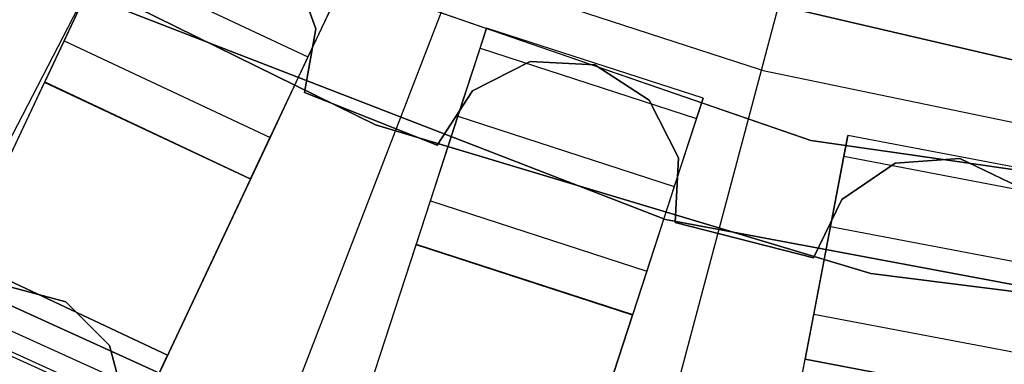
# Model space of a CAD drawing. Extents: x 0 to 27.3, y 0 to 27.3.
# Tile 20 of 117: x 12.331 to 13.196, y 10.858 to 11.161. Entities that reach past the tile are written whole.
import ezdxf

# ---------------------------------------------------------------- set-up
doc = ezdxf.new("R2010")
doc.units = 0
doc.header["$LTSCALE"] = 2.54
doc.layers.get('0').update_dxf_attribs({"color": 13, "linetype": 'CONTINUOUS'})

# ---------------------------------------------------------------- blocks, each defined once
blk = doc.blocks.new('SPUMPKIN_S_PM_STL_1')
at = {"color": 0}
for p, q in [((19.02636, 11.25804, 223.16753), (19.29205, 12.25758, 223.0262)), ((19.02636, 11.25804, 223.16753), (19.29205, 12.25758, 223.0262)), ((18.03279, 10.55199, 223.37859), (18.50167, 11.46043, 223.16753)), ((18.03279, 10.55199, 223.37859), (18.50167, 11.46043, 223.16753)), ((18.48145, 11.42853, 90.62087), (18.3963, 11.24756, 90.62087)), ((18.48145, 11.42853, 90.62087), (18.3963, 11.24756, 90.62087)), ((18.27921, 11.41068, 34.09554), (18.68708, 11.20994, 34.09554)), ((18.68708, 11.20994, 34.19554), (18.27921, 11.41068, 34.19554)), ((18.68708, 11.20994, 34.19554), (18.27921, 11.41068, 34.19554)), ((18.27921, 11.41068, 34.09554), (18.68708, 11.20994, 34.09554)), ((18.41335, 11.28379, 90.12559), (18.44671, 11.3547, 90.16036)), ((18.41335, 11.28379, 90.12559), (18.44671, 11.3547, 90.16036)), ((18.44671, 11.3547, 90.16036), (18.62768, 11.26955, 90.16036)), ((18.44671, 11.3547, 90.16036), (18.62768, 11.26955, 90.16036)), ((19.06971, 11.19616, 34.59554), (18.59362, 11.36094, 34.59554)), ((18.59362, 11.36094, 26.09554), (19.06971, 11.19616, 26.09554)), ((18.59362, 11.36094, 26.09554), (19.06971, 11.19616, 26.09554)), ((19.06971, 11.19616, 34.59554), (18.59362, 11.36094, 34.59554)), ((18.63454, 11.2942, 90.57087), (18.61525, 11.34776, 90.57087)), ((18.61525, 11.34776, 90.37087), (18.63454, 11.2942, 90.37087)), ((18.61525, 11.34776, 90.37087), (18.63454, 11.2942, 90.37087)), ((18.63454, 11.2942, 90.57087), (18.61525, 11.34776, 90.57087)), ((18.75853, 11.34501, 223.16753), (18.39062, 10.39121, 223.37859)), ((18.75853, 11.34501, 223.16753), (18.39062, 10.39121, 223.37859)), ((18.57726, 11.1624, 90.62087), (18.66242, 11.34337, 90.62087)), ((18.57726, 11.1624, 90.62087), (18.66242, 11.34337, 90.62087)), ((19.02636, 11.25804, 223.16753), (18.75853, 11.34501, 223.16753)), ((19.02636, 11.25804, 223.16753), (18.75853, 11.34501, 223.16753)), ((18.9213, 11.34306, 27.39541), (19.3033, 11.25367, 27.39541)), ((19.3033, 11.25367, 28.39541), (18.9213, 11.34306, 28.39541)), ((18.9213, 11.34306, 27.39541), (19.3033, 11.25367, 27.39541)), ((19.3033, 11.25367, 28.39541), (18.9213, 11.34306, 28.39541)), ((18.65451, 11.32657, 90.23738), (18.62768, 11.26955, 90.16036)), ((18.65451, 11.32657, 90.23738), (18.62768, 11.26955, 90.16036)), ((18.46869, 11.30976, 34.59554), (18.9419, 11.12644, 34.59554)), ((18.9419, 11.12644, 26.09554), (18.46869, 11.30976, 26.09554)), ((18.46869, 11.30976, 34.59554), (18.9419, 11.12644, 34.59554)), ((18.9419, 11.12644, 26.09554), (18.46869, 11.30976, 26.09554)), ((18.62447, 11.23817, 90.57087), (18.63454, 11.2942, 90.57087)), ((18.63454, 11.2942, 90.37087), (18.62447, 11.23817, 90.37087)), ((18.63454, 11.2942, 90.37087), (18.62447, 11.23817, 90.37087)), ((18.62447, 11.23817, 90.57087), (18.63454, 11.2942, 90.57087)), ((18.63454, 11.2942, 90.57087), (18.63454, 11.2942, 90.37087)), ((18.63454, 11.2942, 90.57087), (18.63454, 11.2942, 90.37087)), ((18.78466, 11.29497, 90.62087), (18.72286, 11.10476, 90.62087)), ((18.78466, 11.29497, 90.62087), (18.72286, 11.10476, 90.62087)), ((18.77893, 11.27731, 90.23738), (18.78466, 11.29497, 90.32154)), ((18.77893, 11.27731, 90.23738), (18.78466, 11.29497, 90.32154)), ((18.97488, 11.23316, 90.62087), (18.78466, 11.29497, 90.62087)), ((18.97488, 11.23316, 90.32154), (18.78466, 11.29497, 90.32154)), ((18.78466, 11.29497, 90.32154), (18.78466, 11.29497, 90.62087)), ((18.97488, 11.23316, 90.62087), (18.78466, 11.29497, 90.62087)), ((18.78466, 11.29497, 90.32154), (18.78466, 11.29497, 90.62087)), ((18.97488, 11.23316, 90.32154), (18.78466, 11.29497, 90.32154)), ((17.35293, 9.03029, 89.41544), (18.41335, 11.28379, 90.12559)), ((17.35293, 9.03029, 89.41544), (18.41335, 11.28379, 90.12559)), ((18.41335, 11.28379, 90.12559), (18.59431, 11.19864, 90.12559)), ((18.41335, 11.28379, 90.12559), (18.59431, 11.19864, 90.12559)), ((18.75945, 11.21738, 90.16036), (18.77893, 11.27731, 90.23738)), ((18.75945, 11.21738, 90.16036), (18.77893, 11.27731, 90.23738)), ((18.77893, 11.27731, 90.23738), (18.96914, 11.21551, 90.23738)), ((18.77893, 11.27731, 90.23738), (18.96914, 11.21551, 90.23738)), ((18.62768, 11.26955, 90.16036), (18.59431, 11.19864, 90.12559)), ((18.62768, 11.26955, 90.16036), (18.59431, 11.19864, 90.12559)), ((18.82293, 11.26557, 90.57087), (18.77221, 11.23972, 90.57087)), ((18.77221, 11.23972, 90.37087), (18.82293, 11.26557, 90.37087)), ((18.77221, 11.23972, 90.37087), (18.82293, 11.26557, 90.37087)), ((18.82293, 11.26557, 90.57087), (18.77221, 11.23972, 90.57087)), ((18.87978, 11.2626, 90.57087), (18.82293, 11.26557, 90.57087)), ((18.82293, 11.26557, 90.57087), (18.82293, 11.26557, 90.37087)), ((18.82293, 11.26557, 90.37087), (18.87978, 11.2626, 90.37087)), ((18.82293, 11.26557, 90.57087), (18.82293, 11.26557, 90.37087)), ((18.82293, 11.26557, 90.37087), (18.87978, 11.2626, 90.37087)), ((18.87978, 11.2626, 90.57087), (18.82293, 11.26557, 90.57087)), ((18.92753, 11.23161, 90.57087), (18.87978, 11.2626, 90.57087)), ((18.87978, 11.2626, 90.57087), (18.87978, 11.2626, 90.37087)), ((18.87978, 11.2626, 90.37087), (18.92753, 11.23161, 90.37087)), ((18.87978, 11.2626, 90.57087), (18.87978, 11.2626, 90.37087)), ((18.87978, 11.2626, 90.37087), (18.92753, 11.23161, 90.37087)), ((18.92753, 11.23161, 90.57087), (18.87978, 11.2626, 90.57087)), ((18.76373, 10.27005, 223.37859), (19.02636, 11.25804, 223.16753)), ((18.76373, 10.27005, 223.37859), (19.02636, 11.25804, 223.16753)), ((19.02636, 11.25804, 223.16753), (19.30202, 11.20054, 223.16753)), ((19.02636, 11.25804, 223.16753), (19.30202, 11.20054, 223.16753)), ((17.32933, 8.98014, 89.60809), (18.39606, 11.24706, 90.32142)), ((17.32933, 8.98014, 89.60809), (18.39606, 11.24706, 90.32142)), ((18.39606, 11.24706, 90.32142), (18.3963, 11.24756, 90.62087)), ((18.39606, 11.24706, 90.32142), (18.3963, 11.24756, 90.62087)), ((18.57704, 11.16194, 90.32142), (18.39606, 11.24706, 90.32142)), ((18.57704, 11.16194, 90.32142), (18.39606, 11.24706, 90.32142)), ((18.3963, 11.24756, 90.62087), (18.57726, 11.1624, 90.62087)), ((18.3963, 11.24756, 90.62087), (18.57726, 11.1624, 90.62087)), ((18.74121, 11.19197, 90.57087), (18.62447, 11.23817, 90.57087)), ((18.62447, 11.23817, 90.57087), (18.62447, 11.23817, 90.37087)), ((18.62447, 11.23817, 90.37087), (18.74121, 11.19197, 90.37087)), ((18.62447, 11.23817, 90.57087), (18.62447, 11.23817, 90.37087)), ((18.62447, 11.23817, 90.37087), (18.74121, 11.19197, 90.37087)), ((18.74121, 11.19197, 90.57087), (18.62447, 11.23817, 90.57087)), ((18.77221, 11.23972, 90.57087), (18.74121, 11.19197, 90.57087)), ((18.74121, 11.19197, 90.37087), (18.77221, 11.23972, 90.37087)), ((18.74121, 11.19197, 90.37087), (18.77221, 11.23972, 90.37087)), ((18.77221, 11.23972, 90.57087), (18.74121, 11.19197, 90.57087)), ((18.77221, 11.23972, 90.57087), (18.77221, 11.23972, 90.37087)), ((18.77221, 11.23972, 90.57087), (18.77221, 11.23972, 90.37087)), ((18.91307, 11.04295, 90.62087), (18.97488, 11.23316, 90.62087)), ((18.91307, 11.04295, 90.62087), (18.97488, 11.23316, 90.62087)), ((18.95339, 11.18089, 90.57087), (18.92753, 11.23161, 90.57087)), ((18.92753, 11.23161, 90.57087), (18.92753, 11.23161, 90.37087)), ((18.92753, 11.23161, 90.37087), (18.95339, 11.18089, 90.37087)), ((18.92753, 11.23161, 90.57087), (18.92753, 11.23161, 90.37087)), ((18.92753, 11.23161, 90.37087), (18.95339, 11.18089, 90.37087)), ((18.95339, 11.18089, 90.57087), (18.92753, 11.23161, 90.57087)), ((18.97488, 11.23316, 90.32154), (18.96914, 11.21551, 90.23738)), ((18.97488, 11.23316, 90.32154), (18.96914, 11.21551, 90.23738)), ((18.97488, 11.23316, 90.62087), (18.97488, 11.23316, 90.32154)), ((18.97488, 11.23316, 90.62087), (18.97488, 11.23316, 90.32154)), ((18.73524, 11.14284, 90.12559), (18.75945, 11.21738, 90.16036)), ((18.73524, 11.14284, 90.12559), (18.75945, 11.21738, 90.16036)), ((18.75945, 11.21738, 90.16036), (18.94966, 11.15557, 90.16036)), ((18.75945, 11.21738, 90.16036), (18.94966, 11.15557, 90.16036)), ((18.68708, 11.20994, 34.09554), (19.12244, 11.07906, 34.09554)), ((19.12244, 11.07906, 34.19554), (18.68708, 11.20994, 34.19554)), ((18.68708, 11.20994, 34.19554), (18.68708, 11.20994, 34.09554)), ((18.68708, 11.20994, 34.19554), (18.68708, 11.20994, 34.09554)), ((19.12244, 11.07906, 34.19554), (18.68708, 11.20994, 34.19554)), ((18.68708, 11.20994, 34.09554), (19.12244, 11.07906, 34.09554)), ((18.96914, 11.21551, 90.23738), (18.94966, 11.15557, 90.16036)), ((18.96914, 11.21551, 90.23738), (18.94966, 11.15557, 90.16036)), ((18.59431, 11.19864, 90.12559), (17.53389, 8.94514, 89.41544)), ((18.59431, 11.19864, 90.12559), (17.53389, 8.94514, 89.41544)), ((19.10223, 11.20047, 90.62087), (19.06475, 11.00401, 90.62087)), ((19.10223, 11.20047, 90.62087), (19.06475, 11.00401, 90.62087)), ((19.09875, 11.18223, 90.23738), (19.10223, 11.20047, 90.32154)), ((19.09875, 11.18223, 90.23738), (19.10223, 11.20047, 90.32154)), ((19.29868, 11.16299, 90.62087), (19.10223, 11.20047, 90.62087)), ((19.29868, 11.16299, 90.32154), (19.10223, 11.20047, 90.32154)), ((19.10223, 11.20047, 90.32154), (19.10223, 11.20047, 90.62087)), ((19.29868, 11.16299, 90.62087), (19.10223, 11.20047, 90.62087)), ((19.10223, 11.20047, 90.32154), (19.10223, 11.20047, 90.62087)), ((19.29868, 11.16299, 90.32154), (19.10223, 11.20047, 90.32154)), ((18.74121, 11.19197, 90.57087), (18.74121, 11.19197, 90.37087)), ((18.74121, 11.19197, 90.57087), (18.74121, 11.19197, 90.37087)), ((19.56838, 11.12447, 34.59554), (19.06971, 11.19616, 34.59554)), ((19.06971, 11.19616, 26.09554), (19.56838, 11.12447, 26.09554)), ((19.06971, 11.19616, 26.09554), (19.56838, 11.12447, 26.09554)), ((19.06971, 11.19616, 26.09554), (19.06971, 11.19616, 34.59554)), ((19.56838, 11.12447, 34.59554), (19.06971, 11.19616, 34.59554)), ((19.06971, 11.19616, 26.09554), (19.06971, 11.19616, 34.59554)), ((19.08694, 11.12033, 90.16036), (19.09875, 11.18223, 90.23738)), ((19.08694, 11.12033, 90.16036), (19.09875, 11.18223, 90.23738)), ((19.09875, 11.18223, 90.23738), (19.2952, 11.14475, 90.23738)), ((19.09875, 11.18223, 90.23738), (19.2952, 11.14475, 90.23738)), ((18.95042, 11.12403, 90.57087), (18.95339, 11.18089, 90.57087)), ((18.95339, 11.18089, 90.37087), (18.95042, 11.12403, 90.37087)), ((18.95339, 11.18089, 90.37087), (18.95042, 11.12403, 90.37087)), ((18.95042, 11.12403, 90.57087), (18.95339, 11.18089, 90.57087)), ((18.95339, 11.18089, 90.57087), (18.95339, 11.18089, 90.37087)), ((18.95339, 11.18089, 90.57087), (18.95339, 11.18089, 90.37087)), ((19.14388, 11.1761, 90.57087), (19.0968, 11.14409, 90.57087)), ((19.0968, 11.14409, 90.37087), (19.14388, 11.1761, 90.37087)), ((19.0968, 11.14409, 90.37087), (19.14388, 11.1761, 90.37087)), ((19.14388, 11.1761, 90.57087), (19.0968, 11.14409, 90.57087)), ((19.20065, 11.18028, 90.57087), (19.14388, 11.1761, 90.57087)), ((19.14388, 11.1761, 90.37087), (19.20065, 11.18028, 90.37087)), ((19.14388, 11.1761, 90.37087), (19.20065, 11.18028, 90.37087)), ((19.20065, 11.18028, 90.57087), (19.14388, 11.1761, 90.57087)), ((19.14388, 11.1761, 90.57087), (19.14388, 11.1761, 90.37087)), ((19.14388, 11.1761, 90.57087), (19.14388, 11.1761, 90.37087)), ((19.25191, 11.15551, 90.57087), (19.20065, 11.18028, 90.57087)), ((19.20065, 11.18028, 90.57087), (19.20065, 11.18028, 90.37087)), ((19.20065, 11.18028, 90.37087), (19.25191, 11.15551, 90.37087)), ((19.20065, 11.18028, 90.57087), (19.20065, 11.18028, 90.37087)), ((19.20065, 11.18028, 90.37087), (19.25191, 11.15551, 90.37087)), ((19.25191, 11.15551, 90.57087), (19.20065, 11.18028, 90.57087)), ((17.51029, 8.89498, 89.60809), (18.57704, 11.16194, 90.32142)), ((17.51029, 8.89498, 89.60809), (18.57704, 11.16194, 90.32142)), ((18.57704, 11.16194, 90.32142), (18.57726, 11.1624, 90.62087)), ((18.57704, 11.16194, 90.32142), (18.57726, 11.1624, 90.62087)), ((18.94966, 11.15557, 90.16036), (18.92545, 11.08104, 90.12559)), ((18.94966, 11.15557, 90.16036), (18.92545, 11.08104, 90.12559)), ((17.96565, 8.77431, 89.41548), (18.73524, 11.14284, 90.12559)), ((17.96565, 8.77431, 89.41548), (18.73524, 11.14284, 90.12559)), ((18.73524, 11.14284, 90.12559), (18.92545, 11.08104, 90.12559)), ((18.73524, 11.14284, 90.12559), (18.92545, 11.08104, 90.12559)), ((19.0968, 11.14409, 90.57087), (19.07203, 11.09283, 90.57087)), ((19.07203, 11.09283, 90.37087), (19.0968, 11.14409, 90.37087)), ((19.07203, 11.09283, 90.37087), (19.0968, 11.14409, 90.37087)), ((19.0968, 11.14409, 90.57087), (19.07203, 11.09283, 90.57087)), ((19.0968, 11.14409, 90.57087), (19.0968, 11.14409, 90.37087)), ((19.0968, 11.14409, 90.57087), (19.0968, 11.14409, 90.37087)), ((18.9419, 11.12644, 34.59554), (19.44073, 11.03319, 34.59554)), ((19.44073, 11.03319, 26.09554), (18.9419, 11.12644, 26.09554)), ((18.9419, 11.12644, 34.59554), (19.44073, 11.03319, 34.59554)), ((18.9419, 11.12644, 34.59554), (18.9419, 11.12644, 26.09554)), ((19.44073, 11.03319, 26.09554), (18.9419, 11.12644, 26.09554)), ((18.9419, 11.12644, 34.59554), (18.9419, 11.12644, 26.09554)), ((19.07203, 11.09283, 90.57087), (18.95042, 11.12403, 90.57087)), ((18.95042, 11.12403, 90.57087), (18.95042, 11.12403, 90.37087)), ((18.95042, 11.12403, 90.37087), (19.07203, 11.09283, 90.37087)), ((18.95042, 11.12403, 90.57087), (18.95042, 11.12403, 90.37087)), ((18.95042, 11.12403, 90.37087), (19.07203, 11.09283, 90.37087)), ((19.07203, 11.09283, 90.57087), (18.95042, 11.12403, 90.57087)), ((19.07225, 11.04334, 90.12559), (19.08694, 11.12033, 90.16036)), ((19.07225, 11.04334, 90.12559), (19.08694, 11.12033, 90.16036)), ((19.08694, 11.12033, 90.16036), (19.2834, 11.08285, 90.16036)), ((19.08694, 11.12033, 90.16036), (19.2834, 11.08285, 90.16036)), ((17.94852, 8.7216, 89.60814), (18.72269, 11.10423, 90.32142)), ((17.94852, 8.7216, 89.60814), (18.72269, 11.10423, 90.32142)), ((18.72269, 11.10423, 90.32142), (18.72286, 11.10476, 90.62087)), ((18.72269, 11.10423, 90.32142), (18.72286, 11.10476, 90.62087)), ((18.91291, 11.04246, 90.32142), (18.72269, 11.10423, 90.32142)), ((18.91291, 11.04246, 90.32142), (18.72269, 11.10423, 90.32142)), ((18.72286, 11.10476, 90.62087), (18.91307, 11.04295, 90.62087)), ((18.72286, 11.10476, 90.62087), (18.91307, 11.04295, 90.62087)), ((18.32325, 11.09232, 34.19554), (18.50421, 11.00717, 34.19554)), ((18.50421, 11.00717, 34.49554), (18.32325, 11.09232, 34.49554)), ((18.32325, 11.09232, 34.19554), (18.50421, 11.00717, 34.19554)), ((18.50421, 11.00717, 34.49554), (18.32325, 11.09232, 34.49554)), ((19.07203, 11.09283, 90.57087), (19.07203, 11.09283, 90.37087)), ((19.07203, 11.09283, 90.57087), (19.07203, 11.09283, 90.37087)), ((18.92545, 11.08104, 90.12559), (18.15587, 8.71251, 89.41548)), ((18.92545, 11.08104, 90.12559), (18.15587, 8.71251, 89.41548)), ((19.12244, 11.07906, 34.09554), (19.57339, 11.02163, 34.09554)), ((19.57339, 11.02163, 34.19554), (19.12244, 11.07906, 34.19554)), ((19.12244, 11.07906, 34.19554), (19.12244, 11.07906, 34.09554)), ((19.12244, 11.07906, 34.19554), (19.12244, 11.07906, 34.09554)), ((19.57339, 11.02163, 34.19554), (19.12244, 11.07906, 34.19554)), ((19.12244, 11.07906, 34.09554), (19.57339, 11.02163, 34.09554)), ((18.33892, 11.06313, 91.12087), (18.55022, 10.96731, 91.12087)), ((18.33892, 11.06313, 91.12087), (18.55022, 10.96731, 91.12087)), ((18.55022, 10.96731, 91.07087), (18.33892, 11.06313, 91.07087)), ((18.55022, 10.96731, 91.07087), (18.33892, 11.06313, 91.07087)), ((18.41481, 11.05397, 34.59554), (18.36231, 11.06804, 34.59554)), ((18.36231, 11.06804, 34.79554), (18.41481, 11.05397, 34.79554)), ((18.36231, 11.06804, 34.79554), (18.41481, 11.05397, 34.79554)), ((18.41481, 11.05397, 34.59554), (18.36231, 11.06804, 34.59554)), ((18.45324, 11.01554, 34.59554), (18.41481, 11.05397, 34.59554)), ((18.41481, 11.05397, 34.79554), (18.45324, 11.01554, 34.79554)), ((18.41481, 11.05397, 34.79554), (18.45324, 11.01554, 34.79554)), ((18.41481, 11.05397, 34.79554), (18.41481, 11.05397, 34.59554)), ((18.45324, 11.01554, 34.59554), (18.41481, 11.05397, 34.59554)), ((18.41481, 11.05397, 34.79554), (18.41481, 11.05397, 34.59554)), ((18.54263, 10.94872, 91.06666), (18.32993, 11.04517, 91.06666)), ((18.54263, 10.94872, 91.06666), (18.32993, 11.04517, 91.06666)), ((18.60562, 8.59717, 89.41553), (19.07225, 11.04334, 90.12559)), ((18.60562, 8.59717, 89.41553), (19.07225, 11.04334, 90.12559)), ((18.91291, 11.04246, 90.32142), (18.91307, 11.04295, 90.62087)), ((18.91291, 11.04246, 90.32142), (18.91307, 11.04295, 90.62087)), ((19.07225, 11.04334, 90.12559), (19.26871, 11.00587, 90.12559)), ((19.07225, 11.04334, 90.12559), (19.26871, 11.00587, 90.12559)), ((18.13874, 8.65979, 89.60814), (18.91291, 11.04246, 90.32142)), ((18.13874, 8.65979, 89.60814), (18.91291, 11.04246, 90.32142)), ((18.32094, 11.02722, 91.11245), (18.53504, 10.93013, 91.11245)), ((18.32094, 11.02722, 91.11245), (18.53504, 10.93013, 91.11245)), ((18.53632, 10.93326, 91.05474), (18.32246, 11.03024, 91.05474)), ((18.53632, 10.93326, 91.05474), (18.32246, 11.03024, 91.05474)), ((18.46731, 10.96304, 34.59554), (18.45324, 11.01554, 34.59554)), ((18.45324, 11.01554, 34.79554), (18.46731, 10.96304, 34.79554)), ((18.45324, 11.01554, 34.79554), (18.46731, 10.96304, 34.79554)), ((18.45324, 11.01554, 34.79554), (18.45324, 11.01554, 34.59554)), ((18.46731, 10.96304, 34.59554), (18.45324, 11.01554, 34.59554)), ((18.45324, 11.01554, 34.79554), (18.45324, 11.01554, 34.59554)), ((18.50421, 11.00717, 34.19554), (18.41906, 10.8262, 34.19554)), ((18.50421, 11.00717, 34.19554), (18.41906, 10.8262, 34.19554)), ((18.47569, 10.94655, 34.74554), (18.50421, 11.00717, 34.49554)), ((18.47569, 10.94655, 34.74554), (18.50421, 11.00717, 34.49554)), ((18.50421, 11.00717, 34.49554), (18.50421, 11.00717, 34.19554)), ((18.50421, 11.00717, 34.49554), (18.50421, 11.00717, 34.19554)), ((18.59523, 8.54272, 89.60818), (19.06465, 11.00347, 90.32142)), ((18.59523, 8.54272, 89.60818), (19.06465, 11.00347, 90.32142)), ((19.06465, 11.00347, 90.32142), (19.06475, 11.00401, 90.62087)), ((19.06465, 11.00347, 90.32142), (19.06475, 11.00401, 90.62087)), ((19.26111, 10.96603, 90.32142), (19.06465, 11.00347, 90.32142)), ((19.26111, 10.96603, 90.32142), (19.06465, 11.00347, 90.32142)), ((19.06475, 11.00401, 90.62087), (19.26121, 10.96653, 90.62087)), ((19.06475, 11.00401, 90.62087), (19.26121, 10.96653, 90.62087))]:
    blk.add_line(p, q, dxfattribs=at)

msp = doc.modelspace()

# ---------------------------------------------------------------- block references
at = {"color": 253}
msp.add_blockref('SPUMPKIN_S_PM_STL_1', (-6.0437, -0.14135, -26.09554), dxfattribs=at)

doc.saveas('drawing.dxf')
